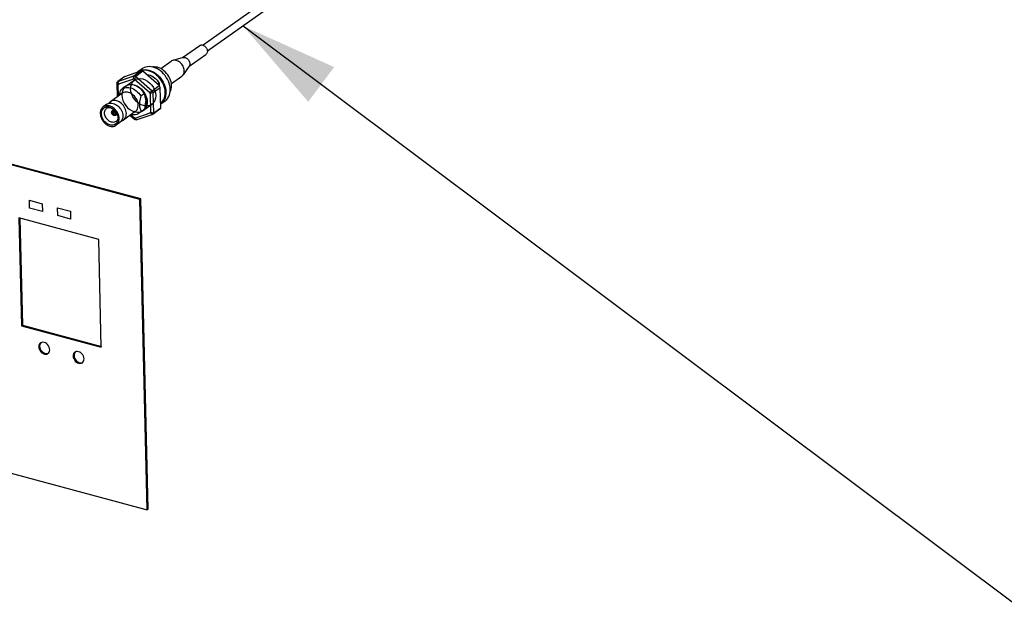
# Model space of a CAD drawing. Header units: millimetres. Extents: x 6 to 414, y 7 to 290.
# Tile 13 of 256: x 106 to 125, y 64 to 75. Entities that reach past the tile are written whole.
import ezdxf

# ---------------------------------------------------------------- set-up
doc = ezdxf.new("R2010")
doc.units = ezdxf.units.MM
doc.header["$LTSCALE"] = 23.1
doc.layers.get('0').update_dxf_attribs({"linetype": 'CONTINUOUS'})
doc.styles.get("Standard").update_dxf_attribs({"font": 'txt', "width": 0.6})
doc.dimstyles.get("Standard").update_dxf_attribs({"dimtxt": 2.5, "dimasz": 1.8, "dimexe": 0.05, "dimexo": 0.0625, "dimtad": 1, "dimzin": 0, "dimdsep": 46, "dimtxsty": 'Standard', "dimblk": '_FILLED', "dimblk1": '_FILLED', "dimblk2": '_FILLED', "dimcen": 0.09, "dimadec": 0, "dimazin": 0, "dimtol": 1, "dimtp": 0.01, "dimtm": 0.01, "dimtfac": 1, "dimtofl": 0, "dimtmove": 0, "dimatfit": 3, "dimldrblk": '_FILLED', "dimfxl": 0, "dimtolj": 1, "dimtzin": 0, "dimarcsym": 0})

# ---------------------------------------------------------------- blocks, each defined once
blk = doc.blocks.new('_FILLED')
at = {"color": 0, "linetype": 'ByBlock'}
blk.add_solid([(0, 0), (-1, 0.222), (-1, -0.222)], dxfattribs=at)

msp = doc.modelspace()

# ---------------------------------------------------------------- linework, layer by layer
at = {"color": 7, "linetype": 'Continuous'}
for p, q in [((108.646, 71.839), (72.606, 81.51)), ((72.741, 75.789), (108.781, 66.118)), ((111.411, 75.817), (109.813, 74.684)), ((111.491, 75.705), (109.893, 74.572)), ((109.436, 74.455), (109.751, 74.678)), ((109.551, 74.291), (109.867, 74.515)), ((109.031, 74.253), (109.224, 74.391)), ((109.446, 74.457), (109.255, 74.405)), ((108.37, 74.108), (108.665, 74.212)), ((108.534, 74.119), (108.665, 74.212)), ((108.701, 74.203), (108.57, 74.109)), ((108.608, 74.192), (108.611, 74.195)), ((108.689, 74.25), (108.611, 74.195)), ((108.681, 74.214), (108.671, 74.211)), ((108.712, 74.219), (108.681, 74.214)), ((109.006, 73.938), (108.701, 74.203)), ((108.743, 74.221), (108.712, 74.219)), ((108.776, 74.218), (108.743, 74.221)), ((108.809, 74.211), (108.776, 74.218)), ((108.884, 74.283), (108.879, 74.281)), ((108.913, 74.284), (108.884, 74.283)), ((109.056, 74.185), (109.026, 74.211)), ((109.557, 74.3), (109.445, 74.137)), ((108.234, 73.97), (108.221, 73.987)), ((108.221, 73.987), (108.227, 73.729)), ((108.248, 73.953), (108.234, 73.97)), ((108.238, 74.015), (108.534, 74.119)), ((108.37, 74.108), (108.238, 74.015)), ((108.238, 74.015), (108.246, 73.989)), ((108.246, 73.989), (108.254, 73.963)), ((108.253, 73.747), (108.248, 73.953)), ((108.531, 74.06), (108.254, 73.963)), ((108.531, 74.06), (108.532, 74.08)), ((108.532, 74.08), (108.534, 74.109)), ((108.534, 74.109), (108.534, 74.119)), ((108.548, 74.066), (108.544, 74.057)), ((108.829, 73.808), (108.544, 74.057)), ((108.561, 74.092), (108.548, 74.066)), ((108.57, 74.109), (108.561, 74.092)), ((108.57, 74.109), (108.874, 73.844)), ((109.002, 73.984), (108.975, 73.965)), ((109.002, 73.984), (109.003, 73.94)), ((109.197, 73.944), (109.187, 73.982)), ((109.228, 73.974), (109.222, 74.007)), ((109.228, 73.976), (109.421, 74.113)), ((108.323, 73.797), (108.103, 73.641)), ((108.389, 73.926), (108.32, 73.877)), ((108.353, 73.9), (108.366, 73.914)), ((108.733, 73.793), (108.664, 73.744)), ((108.829, 73.808), (108.852, 73.826)), ((108.864, 73.801), (108.836, 73.795)), ((108.836, 73.795), (108.844, 73.449)), ((108.852, 73.826), (108.874, 73.844)), ((108.893, 73.806), (108.864, 73.801)), ((108.874, 73.844), (109.006, 73.938)), ((109.024, 73.899), (108.893, 73.806)), ((108.902, 73.437), (108.893, 73.806)), ((109.033, 73.53), (109.024, 73.899)), ((108.038, 73.595), (107.971, 73.547)), ((109.031, 73.61), (109.033, 73.612)), ((109.033, 73.599), (109.032, 73.598)), ((109.111, 73.654), (109.033, 73.599)), ((109.089, 73.683), (109.101, 73.712)), ((108.034, 73.522), (108.036, 73.523)), ((108.066, 73.536), (108.083, 73.538)), ((108.082, 73.542), (108.087, 73.541)), ((108.083, 73.538), (108.098, 73.537)), ((108.137, 73.449), (108.126, 73.452)), ((108.152, 73.452), (108.126, 73.434)), ((108.138, 73.431), (108.126, 73.434)), ((108.137, 73.449), (108.153, 73.453)), ((108.138, 73.473), (108.168, 73.494)), ((108.153, 73.435), (108.138, 73.431)), ((108.152, 73.465), (108.148, 73.463)), ((108.156, 73.466), (108.152, 73.465)), ((108.153, 73.453), (108.168, 73.464)), ((108.183, 73.455), (108.153, 73.435)), ((108.164, 73.499), (108.181, 73.483)), ((108.166, 73.465), (108.165, 73.465)), ((108.165, 73.463), (108.168, 73.464)), ((108.171, 73.463), (108.166, 73.465)), ((108.176, 73.461), (108.171, 73.463)), ((108.192, 73.416), (108.191, 73.415)), ((108.193, 73.407), (108.195, 73.411)), ((108.195, 73.411), (108.197, 73.415)), ((108.196, 73.433), (108.208, 73.43)), ((108.196, 73.391), (108.226, 73.413)), ((108.197, 73.423), (108.208, 73.43)), ((108.197, 73.415), (108.197, 73.423)), ((108.208, 73.412), (108.197, 73.415)), ((108.215, 73.435), (108.208, 73.43)), ((108.208, 73.412), (108.222, 73.422)), ((108.21, 73.445), (108.221, 73.424)), ((108.242, 73.563), (108.261, 73.545)), ((108.294, 73.502), (108.307, 73.478)), ((108.563, 73.459), (108.343, 73.303)), ((108.483, 73.402), (108.548, 73.344)), ((108.56, 73.341), (108.838, 73.439)), ((108.885, 73.409), (108.589, 73.305)), ((108.706, 73.479), (108.637, 73.43)), ((108.67, 73.462), (108.739, 73.51)), ((108.726, 73.487), (108.706, 73.471)), ((108.862, 73.424), (108.838, 73.439)), ((108.844, 73.449), (108.873, 73.443)), ((108.885, 73.409), (108.862, 73.424)), ((108.873, 73.443), (108.902, 73.437)), ((109.016, 73.502), (108.885, 73.409)), ((108.902, 73.437), (109.033, 73.53)), ((108.278, 73.257), (108.211, 73.209)), ((108.244, 73.337), (108.243, 73.316)), ((108.466, 73.39), (108.553, 73.314)), ((108.55, 73.334), (108.548, 73.344)), ((108.551, 73.324), (108.55, 73.334)), ((108.553, 73.314), (108.551, 73.324)), ((108.56, 73.341), (108.575, 73.323)), ((108.575, 73.323), (108.589, 73.305)), ((108.662, 71.85), (108.646, 71.839)), ((108.781, 66.118), (108.646, 71.839)), ((107.887, 71.104), (106.417, 71.498)), ((106.417, 71.498), (106.464, 69.511)), ((107.934, 69.117), (107.887, 71.104)), ((106.464, 69.511), (106.48, 69.523)), ((106.464, 69.511), (107.934, 69.117)), ((106.784, 69.147), (106.782, 69.123)), ((106.782, 69.123), (106.785, 69.098)), ((106.818, 69.197), (106.813, 69.194)), ((106.837, 69.205), (106.818, 69.197)), ((106.981, 69.045), (106.984, 69.069)), ((107.418, 68.977), (107.416, 68.953)), ((107.416, 68.953), (107.419, 68.928)), ((107.452, 69.027), (107.448, 69.024)), ((107.471, 69.034), (107.452, 69.027)), ((107.616, 68.875), (107.618, 68.899)), ((108.798, 66.13), (108.781, 66.118))]:
    msp.add_line(p, q, dxfattribs=at)
at = {"color": 3, "linetype": 'Continuous'}
for p, q in [((108.662, 71.85), (72.622, 81.521)), ((108.798, 66.13), (108.662, 71.85)), ((106.433, 71.494), (106.48, 69.523)), ((106.48, 69.523), (107.938, 69.131)), ((106.8, 69.158), (106.798, 69.135)), ((107.435, 68.988), (107.432, 68.965))]:
    msp.add_line(p, q, dxfattribs=at)
at = {"color": 6, "linetype": 'Continuous'}
for p, q in [((108.549, 74.04), (108.387, 73.925)), ((108.868, 73.592), (108.705, 73.476))]:
    msp.add_line(p, q, dxfattribs=at)
at = {"color": 4, "linetype": 'Continuous'}
for p, q in [((106.609, 71.825), (106.845, 71.762)), ((106.613, 71.681), (106.609, 71.825)), ((106.845, 71.762), (106.848, 71.618)), ((106.848, 71.618), (106.613, 71.681)), ((107.13, 71.685), (107.365, 71.622)), ((107.134, 71.542), (107.13, 71.685)), ((107.365, 71.622), (107.369, 71.479)), ((107.369, 71.479), (107.134, 71.542))]:
    msp.add_line(p, q, dxfattribs=at)
at = {"color": 7, "linetype": 'Continuous'}
for points in [[(109.751, 74.678), (109.758, 74.682), (109.769, 74.687), (109.781, 74.689), (109.793, 74.688), (109.807, 74.686)], [(109.807, 74.686), (109.82, 74.681), (109.833, 74.675), (109.845, 74.666), (109.856, 74.656), (109.867, 74.644), (109.875, 74.631), (109.883, 74.617), (109.888, 74.603), (109.891, 74.588), (109.893, 74.574)], [(109.893, 74.574), (109.892, 74.56), (109.889, 74.547), (109.885, 74.536), (109.878, 74.526), (109.87, 74.517), (109.867, 74.515)], [(109.255, 74.405), (109.248, 74.403), (109.233, 74.396), (109.224, 74.391)], [(109.319, 74.404), (109.301, 74.408), (109.282, 74.409), (109.265, 74.407), (109.255, 74.405)], [(109.391, 74.364), (109.374, 74.378), (109.356, 74.389), (109.338, 74.398), (109.319, 74.404)], [(109.46, 74.254), (109.453, 74.275), (109.445, 74.295), (109.434, 74.314), (109.421, 74.332), (109.407, 74.349), (109.391, 74.364)], [(109.446, 74.457), (109.457, 74.459), (109.47, 74.459), (109.483, 74.457)], [(109.483, 74.457), (109.496, 74.452), (109.509, 74.445), (109.522, 74.437), (109.533, 74.426), (109.543, 74.415), (109.552, 74.402), (109.559, 74.388), (109.565, 74.373), (109.568, 74.359), (109.569, 74.345)], [(109.569, 74.345), (109.569, 74.331), (109.566, 74.318), (109.561, 74.306), (109.557, 74.3)], [(108.611, 74.195), (108.625, 74.204), (108.653, 74.217)], [(108.653, 74.217), (108.682, 74.227), (108.714, 74.232), (108.747, 74.234), (108.78, 74.231), (108.815, 74.224)], [(108.701, 74.203), (108.695, 74.204), (108.689, 74.206), (108.683, 74.208), (108.677, 74.209), (108.671, 74.211), (108.665, 74.212)], [(108.892, 74.279), (108.858, 74.286), (108.824, 74.289), (108.791, 74.287), (108.76, 74.282), (108.73, 74.272), (108.703, 74.259), (108.689, 74.25)], [(108.767, 74.145), (108.784, 74.144), (108.811, 74.138)], [(109.096, 73.923), (109.082, 73.959), (109.065, 73.994), (109.045, 74.029), (109.022, 74.061), (108.997, 74.092), (108.969, 74.12), (108.939, 74.145), (108.908, 74.167), (108.876, 74.185), (108.843, 74.2), (108.809, 74.211)], [(108.811, 74.138), (108.839, 74.129), (108.866, 74.117), (108.892, 74.101), (108.918, 74.082), (108.942, 74.061), (108.964, 74.037), (108.984, 74.011), (109.002, 73.984)], [(108.815, 74.224), (108.849, 74.212), (108.883, 74.197), (108.916, 74.178), (108.948, 74.156), (108.979, 74.13), (109.007, 74.101), (109.034, 74.07), (109.057, 74.036), (109.078, 74.001), (109.095, 73.964), (109.109, 73.927), (109.12, 73.889), (109.126, 73.852), (109.129, 73.815), (109.128, 73.779), (109.123, 73.744), (109.114, 73.711), (109.102, 73.681)], [(109.026, 74.211), (108.994, 74.233), (108.96, 74.252), (108.926, 74.267), (108.892, 74.279)], [(108.973, 74.276), (108.943, 74.282), (108.913, 74.284)], [(109.033, 74.252), (109.003, 74.266), (108.973, 74.276)], [(109.091, 74.214), (109.063, 74.235), (109.033, 74.252)], [(109.187, 73.982), (109.173, 74.019), (109.155, 74.056), (109.135, 74.091), (109.111, 74.125), (109.085, 74.156), (109.056, 74.185)], [(109.222, 74.007), (109.212, 74.04), (109.199, 74.073), (109.183, 74.105), (109.163, 74.135), (109.141, 74.164), (109.117, 74.19), (109.091, 74.214)], [(109.421, 74.113), (109.426, 74.117), (109.438, 74.129), (109.445, 74.137)], [(109.445, 74.137), (109.448, 74.143), (109.456, 74.158), (109.462, 74.175), (109.465, 74.194), (109.466, 74.214), (109.464, 74.234), (109.46, 74.254)], [(108.221, 73.987), (108.224, 73.992), (108.227, 73.996), (108.229, 74.001), (108.232, 74.006), (108.235, 74.011), (108.238, 74.015)], [(108.254, 73.963), (108.253, 73.961), (108.252, 73.96), (108.251, 73.958), (108.25, 73.956), (108.249, 73.955), (108.248, 73.953)], [(108.54, 73.947), (108.495, 73.954), (108.452, 73.952), (108.413, 73.94), (108.378, 73.919), (108.351, 73.889), (108.33, 73.853), (108.318, 73.81), (108.315, 73.763), (108.32, 73.714), (108.334, 73.664), (108.357, 73.616), (108.387, 73.571), (108.422, 73.531), (108.462, 73.497), (108.506, 73.472), (108.552, 73.455)], [(108.366, 73.914), (108.385, 73.93), (108.407, 73.943), (108.431, 73.952), (108.457, 73.958), (108.484, 73.959), (108.512, 73.957), (108.54, 73.951)], [(108.542, 73.947), (108.515, 73.953), (108.488, 73.955), (108.461, 73.953), (108.437, 73.948), (108.413, 73.94), (108.392, 73.928), (108.389, 73.926)], [(108.714, 73.57), (108.669, 73.587), (108.626, 73.612), (108.585, 73.645), (108.549, 73.686), (108.52, 73.731), (108.497, 73.779), (108.483, 73.828), (108.477, 73.878), (108.481, 73.925), (108.493, 73.967), (108.513, 74.004), (108.541, 74.034), (108.575, 74.055), (108.614, 74.067), (108.657, 74.07), (108.703, 74.062)], [(108.544, 74.057), (108.541, 74.058), (108.539, 74.058), (108.537, 74.059), (108.535, 74.059), (108.533, 74.06), (108.531, 74.06)], [(108.57, 74.109), (108.564, 74.111), (108.558, 74.113), (108.552, 74.115), (108.546, 74.116), (108.54, 74.118), (108.534, 74.119)], [(108.54, 73.951), (108.568, 73.942), (108.596, 73.929), (108.624, 73.913), (108.65, 73.893), (108.675, 73.871), (108.697, 73.847), (108.718, 73.82), (108.736, 73.791), (108.751, 73.761), (108.764, 73.731), (108.773, 73.7), (108.779, 73.668), (108.781, 73.638), (108.78, 73.608), (108.776, 73.58), (108.768, 73.553), (108.757, 73.528), (108.743, 73.506), (108.726, 73.487)], [(108.552, 73.455), (108.596, 73.447), (108.639, 73.45), (108.679, 73.461), (108.713, 73.483), (108.741, 73.512), (108.761, 73.549), (108.773, 73.591), (108.777, 73.639), (108.771, 73.688), (108.757, 73.737), (108.735, 73.785), (108.705, 73.831), (108.67, 73.871), (108.629, 73.904), (108.586, 73.93), (108.54, 73.947)], [(108.733, 73.793), (108.715, 73.82), (108.695, 73.846), (108.673, 73.87), (108.649, 73.891), (108.623, 73.91), (108.597, 73.926), (108.569, 73.938), (108.542, 73.947)], [(108.703, 74.062), (108.748, 74.046), (108.791, 74.02), (108.831, 73.987), (108.868, 73.946), (108.897, 73.902), (108.92, 73.854), (108.934, 73.804), (108.94, 73.754), (108.936, 73.707), (108.924, 73.665), (108.904, 73.628), (108.876, 73.598), (108.842, 73.577), (108.803, 73.565), (108.76, 73.563), (108.714, 73.57)], [(109.2, 73.799), (109.205, 73.833), (109.206, 73.87), (109.204, 73.907), (109.197, 73.944)], [(109.204, 73.823), (109.205, 73.824), (109.217, 73.85), (109.225, 73.879), (109.23, 73.909), (109.231, 73.941), (109.228, 73.974)], [(108.269, 73.759), (108.27, 73.767), (108.275, 73.792), (108.281, 73.818), (108.287, 73.845)], [(108.287, 73.845), (108.304, 73.863), (108.32, 73.877)], [(108.32, 73.877), (108.323, 73.879), (108.345, 73.891), (108.368, 73.899), (108.393, 73.905), (108.419, 73.906), (108.446, 73.904), (108.473, 73.899)], [(108.438, 73.814), (108.416, 73.818), (108.394, 73.819), (108.372, 73.817), (108.352, 73.812), (108.333, 73.804), (108.323, 73.797)], [(108.563, 73.459), (108.569, 73.463), (108.584, 73.478), (108.596, 73.494), (108.606, 73.513), (108.612, 73.534), (108.616, 73.557), (108.617, 73.581), (108.615, 73.606), (108.61, 73.631), (108.602, 73.656), (108.592, 73.68), (108.579, 73.704), (108.563, 73.726), (108.546, 73.747), (108.526, 73.765), (108.506, 73.781), (108.484, 73.795), (108.461, 73.806), (108.438, 73.814)], [(108.473, 73.899), (108.501, 73.889), (108.528, 73.877), (108.554, 73.861), (108.58, 73.843), (108.604, 73.821), (108.626, 73.797), (108.646, 73.772), (108.664, 73.744)], [(108.749, 73.708), (108.747, 73.722), (108.745, 73.737), (108.742, 73.751), (108.739, 73.764), (108.736, 73.779), (108.733, 73.793)], [(108.836, 73.795), (108.835, 73.797), (108.834, 73.8), (108.833, 73.802), (108.832, 73.804), (108.83, 73.806), (108.829, 73.808)], [(108.874, 73.844), (108.878, 73.838), (108.881, 73.832), (108.884, 73.825), (108.887, 73.819), (108.89, 73.813), (108.893, 73.806)], [(109.019, 73.912), (109.015, 73.919), (109.012, 73.925), (109.009, 73.931), (109.006, 73.938)], [(109.024, 73.899), (109.022, 73.906), (109.019, 73.912)], [(109.101, 73.712), (109.109, 73.744), (109.114, 73.778), (109.115, 73.813), (109.112, 73.849), (109.106, 73.886), (109.096, 73.923)], [(109.111, 73.654), (109.122, 73.663), (109.144, 73.684), (109.164, 73.708), (109.179, 73.736), (109.192, 73.766), (109.2, 73.799)], [(108.038, 73.595), (108.049, 73.602), (108.067, 73.61)], [(108.067, 73.61), (108.088, 73.615), (108.109, 73.617), (108.131, 73.616), (108.154, 73.612)], [(108.103, 73.641), (108.097, 73.636), (108.082, 73.622), (108.075, 73.612)], [(108.219, 73.658), (108.196, 73.662), (108.174, 73.664), (108.153, 73.662), (108.132, 73.656), (108.114, 73.648), (108.103, 73.641)], [(108.154, 73.612), (108.177, 73.604), (108.199, 73.593), (108.221, 73.58), (108.242, 73.563)], [(108.326, 73.591), (108.307, 73.61), (108.286, 73.626), (108.264, 73.639), (108.242, 73.65), (108.219, 73.658)], [(108.383, 73.5), (108.372, 73.524), (108.359, 73.548), (108.344, 73.57), (108.326, 73.591)], [(108.664, 73.744), (108.657, 73.717), (108.651, 73.691), (108.647, 73.666), (108.643, 73.644), (108.641, 73.623), (108.64, 73.603), (108.64, 73.584), (108.641, 73.565), (108.643, 73.548), (108.646, 73.53), (108.65, 73.513), (108.656, 73.496), (108.663, 73.479), (108.67, 73.462)], [(108.739, 73.51), (108.742, 73.529), (108.745, 73.548), (108.747, 73.565), (108.748, 73.582), (108.75, 73.599), (108.751, 73.615)], [(108.749, 73.708), (108.753, 73.684), (108.755, 73.66), (108.754, 73.637), (108.751, 73.615)], [(109.033, 73.612), (109.055, 73.632), (109.073, 73.656), (109.089, 73.683)], [(109.102, 73.681), (109.086, 73.653), (109.067, 73.629), (109.045, 73.608), (109.033, 73.599)], [(107.97, 73.547), (107.964, 73.542), (107.95, 73.528), (107.937, 73.511), (107.928, 73.492), (107.921, 73.471), (107.917, 73.449), (107.916, 73.425), (107.918, 73.4), (107.923, 73.375), (107.931, 73.35), (107.942, 73.325), (107.955, 73.302), (107.971, 73.279), (107.988, 73.259), (108.007, 73.24), (108.028, 73.224), (108.05, 73.21), (108.072, 73.2), (108.095, 73.192)], [(108.094, 73.215), (108.074, 73.221), (108.055, 73.231), (108.036, 73.243), (108.017, 73.257), (108, 73.273), (107.985, 73.291), (107.971, 73.311), (107.96, 73.332), (107.95, 73.353), (107.943, 73.375), (107.939, 73.397), (107.937, 73.419), (107.938, 73.44), (107.941, 73.46), (107.947, 73.478), (107.956, 73.495), (107.967, 73.51), (107.98, 73.523), (107.994, 73.533), (108.011, 73.54), (108.029, 73.545), (108.047, 73.546), (108.067, 73.545), (108.082, 73.542)], [(108.086, 73.564), (108.063, 73.568), (108.041, 73.569), (108.02, 73.567), (108, 73.562), (107.981, 73.554), (107.97, 73.547)], [(108.124, 73.265), (108.106, 73.271), (108.089, 73.28), (108.072, 73.291), (108.056, 73.305), (108.041, 73.32), (108.028, 73.337), (108.017, 73.355), (108.008, 73.374), (108.001, 73.394), (107.997, 73.414), (107.995, 73.433), (107.996, 73.452), (107.999, 73.47), (108.005, 73.486), (108.013, 73.501), (108.024, 73.513), (108.034, 73.522)], [(108.036, 73.523), (108.05, 73.531), (108.066, 73.536)], [(108.211, 73.209), (108.217, 73.213), (108.231, 73.228), (108.244, 73.244), (108.253, 73.264), (108.26, 73.285), (108.264, 73.307), (108.265, 73.331), (108.263, 73.356), (108.258, 73.381), (108.25, 73.406), (108.239, 73.43), (108.226, 73.454), (108.211, 73.476), (108.193, 73.497), (108.174, 73.516), (108.153, 73.532), (108.131, 73.545), (108.109, 73.556), (108.086, 73.564)], [(108.087, 73.541), (108.107, 73.534), (108.126, 73.525), (108.145, 73.513), (108.164, 73.499)], [(108.126, 73.452), (108.128, 73.459), (108.13, 73.465), (108.135, 73.47), (108.138, 73.473)], [(108.168, 73.387), (108.161, 73.39), (108.154, 73.394), (108.147, 73.399), (108.141, 73.405), (108.136, 73.411), (108.132, 73.419), (108.128, 73.426), (108.126, 73.434)], [(108.148, 73.463), (108.144, 73.461), (108.141, 73.457), (108.139, 73.454), (108.137, 73.449)], [(108.138, 73.473), (108.14, 73.474), (108.145, 73.477), (108.152, 73.478), (108.159, 73.478), (108.166, 73.477)], [(108.138, 73.431), (108.139, 73.426), (108.142, 73.42), (108.145, 73.415), (108.149, 73.411), (108.153, 73.407), (108.158, 73.404), (108.163, 73.401), (108.168, 73.399)], [(108.153, 73.453), (108.155, 73.457), (108.158, 73.46), (108.159, 73.461)], [(108.176, 73.413), (108.171, 73.415), (108.166, 73.417), (108.162, 73.421), (108.159, 73.425), (108.156, 73.43), (108.153, 73.435)], [(108.165, 73.465), (108.161, 73.466), (108.156, 73.466)], [(108.159, 73.461), (108.161, 73.462), (108.165, 73.463)], [(108.166, 73.477), (108.173, 73.474), (108.18, 73.47), (108.187, 73.466), (108.193, 73.46), (108.198, 73.453), (108.202, 73.446), (108.206, 73.438), (108.208, 73.43)], [(108.168, 73.399), (108.173, 73.398), (108.177, 73.398), (108.182, 73.399), (108.186, 73.401), (108.19, 73.403), (108.193, 73.407)], [(108.196, 73.433), (108.195, 73.439), (108.192, 73.444), (108.189, 73.449), (108.185, 73.453), (108.181, 73.457), (108.176, 73.461)], [(108.191, 73.415), (108.189, 73.414), (108.185, 73.412), (108.18, 73.412), (108.176, 73.413)], [(108.181, 73.483), (108.196, 73.464), (108.21, 73.445)], [(108.197, 73.423), (108.195, 73.419), (108.192, 73.416)], [(108.208, 73.412), (108.206, 73.405), (108.204, 73.399), (108.199, 73.394), (108.196, 73.391)], [(108.221, 73.424), (108.231, 73.402), (108.238, 73.38), (108.242, 73.358), (108.244, 73.337)], [(108.261, 73.545), (108.278, 73.524), (108.294, 73.502)], [(108.307, 73.478), (108.318, 73.454), (108.326, 73.429), (108.331, 73.404), (108.333, 73.379), (108.332, 73.355), (108.328, 73.333), (108.321, 73.312), (108.311, 73.293)], [(108.343, 73.303), (108.35, 73.308), (108.364, 73.322), (108.377, 73.339), (108.386, 73.358), (108.393, 73.379), (108.397, 73.401), (108.398, 73.425), (108.396, 73.45), (108.391, 73.475), (108.383, 73.5)], [(108.637, 73.43), (108.635, 73.428), (108.613, 73.416), (108.59, 73.407), (108.565, 73.402), (108.539, 73.4), (108.512, 73.402), (108.49, 73.407)], [(108.67, 73.462), (108.654, 73.443), (108.637, 73.43)], [(108.706, 73.471), (108.684, 73.459), (108.671, 73.453)], [(108.706, 73.479), (108.723, 73.492), (108.739, 73.51)], [(108.838, 73.439), (108.839, 73.44), (108.84, 73.442), (108.841, 73.444), (108.842, 73.445), (108.843, 73.447), (108.844, 73.449)], [(108.902, 73.437), (108.899, 73.432), (108.897, 73.427), (108.894, 73.423), (108.891, 73.418), (108.888, 73.413), (108.885, 73.409)], [(109.016, 73.502), (109.019, 73.506), (109.022, 73.511), (109.025, 73.516), (109.028, 73.521), (109.031, 73.525), (109.033, 73.53)], [(108.234, 73.277), (108.225, 73.26), (108.214, 73.246), (108.202, 73.233), (108.187, 73.223), (108.17, 73.216), (108.153, 73.211), (108.134, 73.209), (108.114, 73.211), (108.094, 73.215)], [(108.208, 73.277), (108.206, 73.276), (108.192, 73.268), (108.176, 73.263), (108.16, 73.261), (108.142, 73.262), (108.124, 73.265)], [(108.196, 73.391), (108.194, 73.39), (108.189, 73.388), (108.182, 73.386), (108.175, 73.386), (108.168, 73.387)], [(108.229, 73.298), (108.218, 73.286), (108.208, 73.277)], [(108.243, 73.329), (108.237, 73.313), (108.229, 73.298)], [(108.243, 73.316), (108.24, 73.296), (108.234, 73.277)], [(108.311, 73.293), (108.299, 73.276), (108.285, 73.262), (108.278, 73.257)], [(108.307, 73.286), (108.314, 73.288), (108.333, 73.296), (108.343, 73.303)], [(108.548, 73.344), (108.55, 73.344), (108.552, 73.343), (108.554, 73.343), (108.556, 73.342), (108.558, 73.342), (108.56, 73.341)], [(108.589, 73.305), (108.583, 73.306), (108.577, 73.307), (108.571, 73.309), (108.565, 73.311), (108.559, 73.312), (108.553, 73.314)], [(108.095, 73.192), (108.118, 73.188), (108.14, 73.186), (108.161, 73.188), (108.181, 73.194), (108.2, 73.202), (108.211, 73.209)], [(106.813, 69.194), (106.802, 69.184), (106.791, 69.167), (106.784, 69.147)], [(106.785, 69.098), (106.793, 69.074), (106.806, 69.05)], [(106.806, 69.05), (106.822, 69.029), (106.841, 69.011), (106.863, 68.997), (106.885, 68.989)], [(106.984, 69.069), (106.98, 69.094), (106.972, 69.118), (106.96, 69.142), (106.944, 69.163), (106.924, 69.181), (106.903, 69.195), (106.88, 69.203), (106.858, 69.207), (106.837, 69.205)], [(106.952, 68.998), (106.963, 69.008), (106.975, 69.025), (106.981, 69.045)], [(107.618, 68.899), (107.614, 68.924), (107.607, 68.948), (107.594, 68.972), (107.578, 68.993), (107.558, 69.011), (107.537, 69.025), (107.514, 69.033), (107.492, 69.037), (107.471, 69.034)], [(106.885, 68.989), (106.908, 68.985), (106.929, 68.988), (106.948, 68.995), (106.952, 68.998)], [(107.448, 69.024), (107.437, 69.014), (107.425, 68.997), (107.418, 68.977)], [(107.419, 68.928), (107.427, 68.904), (107.44, 68.88)], [(107.44, 68.88), (107.456, 68.859), (107.476, 68.841), (107.497, 68.827), (107.52, 68.819)], [(107.586, 68.828), (107.597, 68.838), (107.609, 68.855), (107.616, 68.875)], [(107.52, 68.819), (107.542, 68.815), (107.563, 68.818), (107.582, 68.825), (107.586, 68.828)]]:
    msp.add_lwpolyline(points, dxfattribs=at)
at = {"color": 3, "linetype": 'Continuous'}
for points in [[(106.798, 69.135), (106.801, 69.11), (106.809, 69.085)], [(106.822, 69.199), (106.819, 69.196), (106.807, 69.179), (106.8, 69.158)], [(106.809, 69.085), (106.822, 69.062), (106.838, 69.041), (106.858, 69.023)], [(106.858, 69.023), (106.879, 69.009), (106.901, 69), (106.924, 68.997), (106.945, 68.999), (106.96, 69.005)], [(107.432, 68.965), (107.436, 68.939), (107.444, 68.915)], [(107.456, 69.028), (107.453, 69.026), (107.441, 69.008), (107.435, 68.988)], [(107.444, 68.915), (107.456, 68.892), (107.472, 68.87), (107.492, 68.853)], [(107.492, 68.853), (107.513, 68.839), (107.536, 68.83), (107.558, 68.827), (107.579, 68.829), (107.594, 68.835)]]:
    msp.add_lwpolyline(points, dxfattribs=at)

# ---------------------------------------------------------------- leaders
at = {"color": 2, "linetype": 'Continuous'}
msp.add_leader([(110.552, 75.039), (131.077, 59.673)], dimstyle='Standard', override={"dimtad": 0}, dxfattribs=at)

doc.saveas('drawing.dxf')
